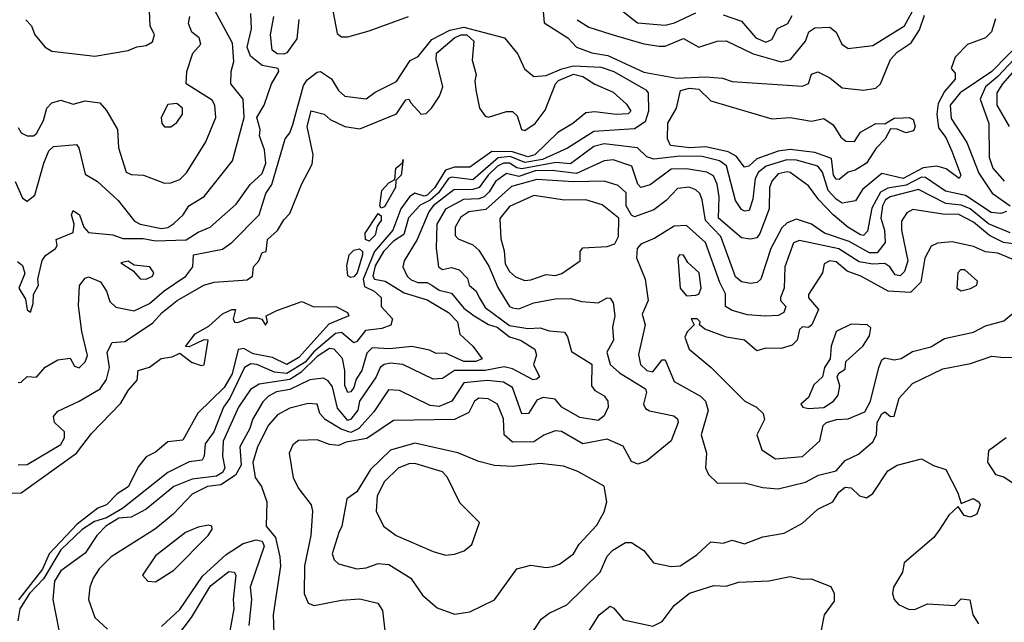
# Model space of a CAD drawing. Extents: x 1995148 to 2088947, y 769131 to 906009.
# Tile 170 of 256: x 2020510 to 2023736, y 817090 to 819065. Entities that reach past the tile are written whole.
import ezdxf

# ---------------------------------------------------------------- set-up
doc = ezdxf.new("R2010")
doc.units = 0

msp = doc.modelspace()

# ---------------------------------------------------------------- linework, layer by layer
at = {"layer": '0CON05XD'}
for points in [[(2021528.4, 819135), (2021550.2, 819020.2), (2021565, 819008.8), (2021585, 819008.8), (2021655, 819028.1), (2021784.3, 819075.7)], [(2022223.8, 819105), (2022228.9, 819055), (2022306.2, 819005), (2022334.4, 818974.4), (2022385, 818956.7), (2022437.7, 818947.8), (2022555, 818892.5), (2022663.2, 818873.2), (2022757.8, 818877.8), (2022813, 818873), (2022845, 818862), (2023075, 818846.9), (2023094.3, 818855.7), (2023105, 818886.2), (2023125, 818893.8), (2023165, 818874.4), (2023205, 818841.4), (2023275, 818833.8), (2023315, 818841.1), (2023330.6, 818855), (2023362.9, 818935), (2023385, 818958.4), (2023430.9, 818989.1), (2023457.9, 819032.1), (2023475, 819080)], [(2022337.1, 819065), (2022375, 819040.9), (2022447.2, 819017.2), (2022555.6, 818985.6), (2022605, 818977.8), (2022625, 818978.4), (2022685, 819002.9), (2022735, 818974.6), (2022795, 818994.7), (2022825.4, 818995.4), (2022913.1, 818953.1), (2023005, 818926.4), (2023035.5, 818935), (2023085, 818994.4), (2023095.4, 819025), (2023115, 819038.8), (2023165, 819040.4), (2023185, 819024.3), (2023204.4, 818984.4), (2023225, 818970.8), (2023305, 818980), (2023409.5, 819045), (2023447.6, 819115)], [(2020495.3, 818535), (2020519.8, 818479.8), (2020535, 818470.8), (2020559.6, 818490.4), (2020588.8, 818595), (2020605, 818635.7), (2020620.7, 818649.3), (2020695.9, 818655.9), (2020703.5, 818645), (2020725, 818559.2), (2020765.3, 818535.3), (2020832.5, 818472.5), (2020886.7, 818405), (2020905, 818394.4), (2020975, 818380.9), (2020995, 818384.5), (2021015, 818396.9), (2021045.5, 818425), (2021064.7, 818455.3), (2021115, 818485.6), (2021207.1, 818602.9), (2021246.1, 818745), (2021242, 818805), (2021201.4, 818855), (2021202.9, 818895), (2021212.1, 818927.9), (2021207.6, 818987.6), (2021150, 819095)], [(2020502.4, 818272.4), (2020519.4, 818259.4), (2020527, 818233), (2020506.7, 818185), (2020528.8, 818148.8), (2020535, 818114), (2020545, 818106.2), (2020554.3, 818135), (2020555.6, 818165), (2020571.9, 818195), (2020569.4, 818215), (2020584.2, 818275.8), (2020595, 818292.5), (2020627.5, 818315), (2020632.5, 818325), (2020630, 818345), (2020685, 818367.5), (2020688.8, 818395), (2020680, 818425), (2020685, 818440), (2020706, 818425), (2020720, 818385), (2020735, 818368), (2020815, 818359.5), (2020848.5, 818348.5), (2020915, 818348.5), (2020955, 818340), (2021056, 818344), (2021095, 818369.1), (2021134.6, 818385.4), (2021219.8, 818460.3), (2021265, 818524.4), (2021305, 818560.6), (2021316.3, 818595), (2021311.7, 818638.3), (2021296.1, 818683.9), (2021297.6, 818705), (2021287.6, 818745), (2021310.9, 818785), (2021335.6, 818855), (2021358.8, 818895), (2021357.5, 818905), (2021305, 818914.7), (2021266.1, 818945), (2021255.9, 818975), (2021269.4, 819035), (2021267.5, 819085)], [(2020505, 818711.2), (2020515, 818694.2), (2020535, 818684.3), (2020555, 818684.3), (2020565, 818692.5), (2020587.8, 818735), (2020598.9, 818775), (2020615, 818792.9), (2020645, 818800.8), (2020685, 818788.1), (2020725, 818798.9), (2020773, 818793), (2020795, 818767.5), (2020830, 818705), (2020833.3, 818645), (2020859.2, 818565), (2020875, 818558.1), (2020915.4, 818555.4), (2020985, 818529.2), (2021005, 818530), (2021035, 818541.4), (2021056.7, 818563.3), (2021120, 818665), (2021152.7, 818745), (2021150, 818785), (2021140.9, 818800.9), (2021055.8, 818855), (2021058, 818895), (2021077.5, 818955), (2021104, 818985), (2021098, 819005), (2021074.1, 819024.1), (2021062.9, 819052.9), (2021067.5, 819075)], [(2020530.6, 819065), (2020549.2, 819045), (2020560, 819015), (2020593.8, 818975), (2020615, 818962), (2020755.8, 818945.8), (2020865, 818963.8), (2020893.9, 818976.1), (2020925, 818980), (2020945, 818992.9), (2020951.5, 819015), (2020938.1, 819045), (2020935.6, 819094.4)], [(2023707.5, 819067.5), (2023694, 819025), (2023675, 819005.8), (2023615.9, 818984.1), (2023575, 818942.5), (2023562.5, 818905), (2023575, 818890), (2023575, 818870), (2023540.6, 818829.4), (2023519.2, 818790.8), (2023515.6, 818755), (2023521, 818711), (2023545, 818678.6), (2023564, 818634), (2023593.5, 818555), (2023588, 818545), (2023546, 818576), (2023514.7, 818584.7), (2023470.7, 818579.3), (2023405, 818544.8), (2023335, 818561.1), (2023271.4, 818508.6), (2023249.1, 818470.9), (2023205, 818464.1), (2023185, 818476.5), (2023159.6, 818505), (2023140.2, 818565), (2023125.4, 818585), (2023055, 818604.8), (2023024.1, 818605.9), (2022955.5, 818585), (2022930.8, 818565), (2022920.2, 818545), (2022912.6, 818477.4), (2022900, 818440), (2022885, 818437.1), (2022875, 818443.3), (2022855, 818472), (2022825.8, 818585.8), (2022802.9, 818602.9), (2022746.2, 818616.2), (2022672.6, 818617.4), (2022588.3, 818608.3), (2022565, 818615.7), (2022534.7, 818644.7), (2022425, 818657.7), (2022391.1, 818648.9), (2022315, 818592.8), (2022266.7, 818596.7), (2022155, 818576.1), (2022139, 818579), (2022115, 818594.8), (2022095, 818594.8), (2022075.3, 818584.7), (2022044.6, 818555.4), (2022015.1, 818514.9), (2021995, 818508.8), (2021932.4, 818507.6), (2021865.2, 818455), (2021850.9, 818435), (2021812.9, 818345), (2021770, 818275), (2021765.7, 818255), (2021780, 818225), (2021792.8, 818212.8), (2021815, 818203.9), (2021845, 818203.8), (2021860.5, 818195), (2021885, 818178.9), (2021925, 818168.5), (2021965, 818119.6), (2021999.1, 818095), (2022046.2, 818066.2), (2022075, 818057), (2022115, 818025.6), (2022151.4, 818015), (2022197.5, 817985), (2022203.9, 817966.1), (2022193.8, 817935), (2022213.3, 817895), (2022205, 817886.7), (2022192.5, 817885), (2022125, 817920.9), (2022097, 817927), (2022035, 817915.5), (2021935, 817915.2), (2021895, 817889.5), (2021865, 817887.2), (2021765, 817935.3), (2021725, 817939.2), (2021704, 817935), (2021690.9, 817925), (2021678.1, 817895), (2021623.7, 817815), (2021617.5, 817785), (2021595, 817755.8), (2021585, 817751.3), (2021551.7, 817791.7), (2021535, 817861.9), (2021521.3, 817881.3), (2021505, 817890.5), (2021461.2, 817885), (2021395, 817853.7), (2021351.9, 817845), (2021325, 817831.2), (2021306.7, 817813.3), (2021272.4, 817755), (2021264.6, 817725), (2021231.1, 817665), (2021235.6, 817605), (2021217.3, 817572.7), (2021169, 817541), (2021125, 817535.2), (2021075, 817510.7), (2021012.9, 817445), (2020955, 817396.2), (2020809.5, 817305), (2020770.4, 817265), (2020751.2, 817235), (2020739.6, 817205), (2020735.4, 817165.4), (2020756.1, 817106.1), (2020797.9, 817067.9)], [(2021375, 818952.1), (2021353.2, 818953.2), (2021337.8, 818965), (2021331.6, 819015), (2021342.9, 819075)], [(2021424.2, 819065.8), (2021418.3, 819001.7), (2021385, 818956.6), (2021375, 818952.1)], [(2022482.5, 819095), (2022534.2, 819055), (2022625, 819046.6), (2022655.6, 819054.4), (2022725, 819087.5)], [(2022815, 819081.1), (2022875, 819060.4), (2022922.4, 819005), (2022955, 818991.7), (2022975, 819000.5), (2022993.6, 819036.4), (2023027.4, 819052.6), (2023041.2, 819078.8)], [(2020505, 817875.8), (2020515, 817877.1), (2020535, 817895.8), (2020565, 817893.3), (2020593.8, 817926.2), (2020635, 817950.4), (2020675.8, 817955.8), (2020689.6, 817929.6), (2020705, 817924.1), (2020725, 817943.3), (2020732, 817965), (2020713.6, 818043.6), (2020703.2, 818126.8), (2020706.5, 818193.5), (2020725, 818217.5), (2020735, 818222.5), (2020775, 818205.8), (2020795, 818175.8), (2020805, 818141.4), (2020825, 818122.5), (2020885, 818110.8), (2020935, 818135.3), (2020983.1, 818176.9), (2021054.5, 818225), (2021077.5, 818255), (2021080, 818295), (2021175, 818313.4), (2021204.8, 818335.2), (2021295, 818425.6), (2021317, 818495), (2021335.9, 818525), (2021380, 818675), (2021395, 818693.8), (2021405, 818721.2), (2021440.3, 818849.7), (2021452.1, 818867.9), (2021485, 818893.3), (2021495.6, 818895), (2021531.2, 818871.2), (2021555, 818833.3), (2021575, 818814.5), (2021645, 818805.7), (2021675, 818827.5), (2021745, 818862.5), (2021789.1, 818930.9), (2021815.5, 818944.5), (2021860.3, 818999.7), (2021919.1, 819030.9), (2021965, 819040.4), (2022098.1, 819005), (2022142, 818952), (2022163.8, 818903.8), (2022195, 818878.6), (2022235, 818882.5), (2022286, 818904), (2022325, 818913.9), (2022415, 818909.3), (2022457.3, 818895), (2022561.9, 818835), (2022569.2, 818825), (2022570.7, 818765), (2022559.7, 818730.3), (2022525, 818707), (2022390.9, 818699.1), (2022305, 818643.5), (2022223, 818607), (2022165, 818596.9), (2022116.9, 818616.9), (2022077.7, 818612.3), (2021995, 818540), (2021925, 818548.5), (2021915, 818544.2), (2021882.4, 818497.6), (2021855, 818473.3), (2021822.6, 818457.4), (2021784.1, 818415.9), (2021769, 818361), (2021735, 818339.5), (2021701.6, 818305), (2021675, 818258.2), (2021666.7, 818225), (2021672.9, 818215), (2021707.8, 818207.8), (2021770.2, 818170.2), (2021845, 818147.5), (2021914.6, 818105), (2021944.2, 818075), (2021952.5, 818035), (2021994.6, 817995), (2022025, 817953.3), (2022004.7, 817945.3), (2021965, 817945.2), (2021905, 817972.7), (2021875, 817970.9), (2021852.3, 817982.2), (2021795, 817994), (2021723.4, 817986.6), (2021665, 817990), (2021647.8, 817972.2), (2021630.6, 817915), (2021612.5, 817887.5), (2021605, 817859.5), (2021595, 817845.5), (2021585, 817843.1), (2021575, 817866.7), (2021575.7, 817915), (2021568.1, 817955), (2021540, 817985), (2021525, 817988), (2021485, 817960.9), (2021431.1, 817908.9), (2021395, 817886), (2021295, 817870.7), (2021266.8, 817853.3), (2021226.5, 817795), (2021176.6, 817683.4), (2021174.7, 817635), (2021182.7, 817595), (2021175, 817581.3), (2021155, 817569), (2021075, 817559.5), (2021015.2, 817534.8), (2020925, 817460.8), (2020875, 817434.6), (2020835, 817431.5), (2020792.5, 817405), (2020763.3, 817375), (2020725, 817316.7), (2020645, 817258.8), (2020624.4, 817225), (2020618.6, 817165), (2020638.2, 817065)], [(2020505, 817605.8), (2020535, 817607.1), (2020645, 817672.7), (2020657.2, 817695), (2020656.8, 817715), (2020623.9, 817745), (2020620.4, 817765), (2020635, 817782.1), (2020704.8, 817815.2), (2020773.3, 817855), (2020794.5, 817885.5), (2020804.4, 817925), (2020796.5, 817975), (2020812.8, 818007.2), (2020855, 818010), (2020945, 818070.6), (2020976.4, 818105), (2021025.7, 818145), (2021112.9, 818195), (2021147.5, 818205), (2021255, 818212.5), (2021273.3, 818225), (2021276.2, 818255), (2021293.8, 818275), (2021305, 818302.5), (2021317.5, 818305), (2021322.5, 818345), (2021355, 818374.3), (2021375, 818409.2), (2021395, 818429.4), (2021433.2, 818525), (2021468.1, 818591.9), (2021471.7, 818621.7), (2021452, 818715), (2021465, 818766.7), (2021507.5, 818755), (2021527.5, 818737.5), (2021575.4, 818715.4), (2021625, 818707.5), (2021745, 818756.5), (2021775, 818801.9), (2021785, 818804.2), (2021792.2, 818792.2), (2021825, 818755.7), (2021842.4, 818757.6), (2021859.2, 818775), (2021885.6, 818814.4), (2021896.2, 818845), (2021874.3, 818935), (2021875.3, 818955), (2021934.7, 819005), (2021955, 819015.1), (2021975, 819015.3), (2021997.9, 818995), (2021992.4, 818932.4), (2022005.6, 818885), (2022001.1, 818865), (2022004.6, 818835.4), (2022016.9, 818775), (2022035, 818748.6), (2022045.7, 818745.7), (2022105, 818764.3), (2022125, 818764), (2022140.3, 818750.3), (2022154.4, 818705), (2022165, 818701.4), (2022199.4, 818725), (2022231.3, 818768.7), (2022265.3, 818855), (2022275, 818865.6), (2022325, 818886.3), (2022355, 818879.3), (2022395, 818853.5), (2022455, 818827.1), (2022498.6, 818788.6), (2022512.9, 818765), (2022503.7, 818756.3), (2022464.1, 818754.1), (2022395, 818763.2), (2022365, 818760), (2022322.5, 818725), (2022272.9, 818695)], [(2023799.1, 819000.9), (2023695.6, 818895), (2023591.3, 818825), (2023558.9, 818785), (2023561.7, 818741.7), (2023613, 818663), (2023652.3, 818562.3), (2023696, 818496), (2023755.6, 818455)], [(2023785, 818953.5), (2023715, 818878.9), (2023674.7, 818845), (2023657.3, 818805), (2023685.3, 818724.7), (2023686.2, 818615), (2023698.5, 818578.5), (2023736.3, 818536.3)], [(2023795, 818928.1), (2023730, 818855), (2023711.6, 818825), (2023711.4, 818785), (2023752.3, 818715)], [(2023195, 818541.1), (2023185, 818542.5), (2023177.1, 818555), (2023170, 818610), (2023115, 818629.7), (2023035, 818639.3), (2022995, 818634.4), (2022925, 818609.2), (2022899.6, 818585), (2022885, 818581.4), (2022858.2, 818618.2), (2022831.6, 818631.6), (2022758.6, 818648.6), (2022705.2, 818645.2), (2022642.3, 818652.3), (2022632.5, 818675), (2022633.9, 818726.2), (2022662.3, 818775), (2022675, 818832.8), (2022705, 818841), (2022735, 818837.4), (2022775, 818799.6), (2022975, 818740.5), (2023035, 818744.4), (2023105, 818732.3), (2023145, 818741.1), (2023175, 818720.8), (2023200.2, 818680.2), (2023216.6, 818666.6), (2023245, 818666), (2023265, 818696.8), (2023315, 818724.5), (2023345, 818724.2), (2023375, 818742.7), (2023405, 818743.1), (2023425, 818744.6), (2023438, 818738), (2023444.7, 818715), (2023438.9, 818701.1), (2023414, 818694), (2023385, 818706.5), (2023363, 818707), (2023345.8, 818675), (2023316.2, 818643.8), (2023285, 818594.4), (2023248, 818572), (2023224.4, 818565), (2023195, 818541.1)], [(2021005, 818713.8), (2021025, 818728), (2021044, 818755), (2021043.8, 818775), (2021025, 818790.8), (2020995, 818786.7), (2020974, 818745), (2020976.2, 818725), (2020984.1, 818714.1), (2021005, 818713.8)], [(2022272.9, 818695), (2022197.8, 818622.2), (2022175, 818615.8), (2022125, 818632.5), (2022057.3, 818632.7), (2021985, 818581.6), (2021935, 818581.9), (2021905, 818571.5), (2021870.6, 818515), (2021845, 818490.1), (2021835, 818487.2), (2021805, 818496.2), (2021786.8, 818485), (2021759.1, 818445), (2021733.2, 818375), (2021672.4, 818305), (2021635.4, 818215), (2021640.3, 818190.3), (2021672, 818175), (2021694, 818155), (2021694, 818125), (2021731.1, 818085), (2021726.3, 818063.7), (2021697.1, 818052.9), (2021643.5, 818046.5), (2021615, 818010), (2021605, 818006.1), (2021565, 818040), (2021545, 818037.2), (2021473.6, 817976.4), (2021445, 817942.9), (2021385, 817905.1), (2021345, 817909.6), (2021287.5, 817935), (2021267.8, 817937.8), (2021246.7, 817925), (2021198.9, 817825), (2021177.6, 817795), (2021146.2, 817715), (2021118.2, 817675), (2021114.5, 817635), (2021107.9, 817622.1), (2021065, 817616.4), (2020995, 817581.6), (2020847.1, 817462.9), (2020795, 817433.1), (2020755, 817420.6), (2020715, 817394.3), (2020645, 817328.3), (2020587.6, 817232.4), (2020542.5, 817185), (2020510.8, 817135), (2020503.9, 817095)], [(2023743.4, 818436.6), (2023725, 818430.2), (2023692.7, 818432.7), (2023608.7, 818488.7), (2023543.6, 818503.6), (2023477.8, 818547.8), (2023465, 818548.6), (2023415, 818522.3), (2023355, 818513.4), (2023330.1, 818499.9), (2023302.3, 818447.7), (2023288.3, 818371.7), (2023275, 818358.2), (2023265, 818359.7), (2023223.1, 818385), (2023176, 818426), (2023128.2, 818475), (2023095, 818520.5), (2023035, 818564.6), (2023025, 818566), (2022995, 818559.4), (2022975, 818535.5), (2022967.4, 818515), (2022965.3, 818445), (2022935, 818364.4), (2022925, 818350), (2022905, 818345.3), (2022875, 818350), (2022800, 818415), (2022802, 818485), (2022795.6, 818525.6), (2022783, 818553), (2022762, 818565), (2022695, 818576.2), (2022645, 818575.2), (2022576, 818524), (2022545, 818515.6), (2022535, 818525.8), (2022516, 818585), (2022455, 818606.1), (2022425, 818602), (2022335, 818560.6), (2022255, 818570.3), (2022199.3, 818569.3), (2022145, 818551.5), (2022105, 818561.4), (2022069.3, 818535), (2022048.8, 818501.2), (2022031.6, 818485), (2022015, 818477.7), (2021964.6, 818475.4), (2021905, 818443.8), (2021876.4, 818395), (2021874.7, 818315), (2021882.1, 818255), (2021895, 818246.5), (2021925, 818252.5), (2021950, 818245), (2021977.3, 818217.3), (2021983.3, 818195), (2022005.3, 818175.3), (2022015.6, 818154.4), (2022035, 818122.1), (2022115, 818062.6), (2022175, 818053.4), (2022215, 818055.5), (2022245, 818045.8), (2022295, 818040.8), (2022305.4, 818025.4), (2022317.9, 817977.9), (2022385, 817936.2), (2022383.3, 817865), (2022395, 817850), (2022425, 817832.3), (2022436.9, 817815), (2022438.6, 817795), (2022425, 817766.9), (2022405, 817751.2), (2022345, 817760.9), (2022286.5, 817795), (2022265, 817821.1), (2022225, 817827.3), (2022205, 817817.7), (2022177.3, 817775), (2022155, 817773.2), (2022125, 817859.6), (2022095, 817876.7), (2022042.3, 817882.3), (2021965, 817875.3), (2021926.5, 817815), (2021885, 817797.1), (2021855, 817800.9), (2021755, 817849.6), (2021718, 817852), (2021670.3, 817779.7)], [(2021695, 818447.5), (2021690, 818455), (2021696.9, 818505), (2021719.8, 818530.2), (2021738.8, 818541.2), (2021742, 818578), (2021763.9, 818596.1), (2021767, 818607), (2021760, 818555), (2021742.5, 818537.5), (2021741.8, 818515), (2021705, 818451.2), (2021695, 818447.5)], [(2023755, 818366.5), (2023685, 818396.2), (2023624.6, 818445), (2023595, 818457.5), (2023545, 818463), (2023455, 818508.7), (2023361.9, 818485), (2023347.3, 818475), (2023337.6, 818455), (2023332.2, 818415), (2023343.5, 818375), (2023345.9, 818335), (2023319.3, 818300.7), (2023295, 818301.2), (2023228.4, 818338.4), (2023147.5, 818365), (2023104.3, 818395), (2023055, 818411.4), (2023025, 818398.8), (2023007.2, 818382.8), (2022971.3, 818315), (2022938.9, 818215), (2022926.6, 818203.4), (2022905, 818200.4), (2022875, 818205.5), (2022855, 818222.9), (2022807.1, 818355), (2022757.4, 818407.4), (2022746.4, 818475), (2022738.5, 818495), (2022725, 818507.9), (2022703.6, 818516.4), (2022665, 818512), (2022627.8, 818472.2), (2022587.6, 818442.4), (2022525, 818419.5), (2022515, 818424.4), (2022497.7, 818455), (2022497.5, 818497.5), (2022471.2, 818521.2), (2022425, 818535.6), (2022325, 818533.3), (2022205, 818541.6), (2022121.6, 818518.4), (2022037.4, 818442.6), (2021981.2, 818435), (2021955, 818418), (2021936.4, 818385), (2021937.3, 818357.3), (2021947.3, 818347.3), (2021995, 818326.9), (2022015, 818310), (2022047.1, 818257.1), (2022077.1, 818187.1), (2022115, 818125.7), (2022125, 818120.4), (2022145, 818117.3), (2022195, 818137.5), (2022265, 818150.4), (2022315, 818151.9), (2022351.5, 818141.5), (2022405, 818136.9), (2022435, 818153.1), (2022445, 818152.5), (2022455, 818136.7), (2022460, 818095), (2022452.4, 818057.6), (2022456.1, 818015), (2022433.8, 817975), (2022444.5, 817935), (2022475, 817907.5), (2022560.8, 817855), (2022563.9, 817843.9), (2022554.2, 817805), (2022561.1, 817791.1), (2022573.5, 817783.5), (2022653.6, 817766.4), (2022665, 817757.3), (2022667.9, 817745), (2022644.5, 817685), (2022565, 817619.4), (2022535, 817608.5), (2022515, 817617.1), (2022487.5, 817667.5), (2022435, 817690), (2022355, 817674.6), (2022285, 817715.5), (2022265, 817717.8), (2022227, 817703), (2022195, 817682.2), (2022125, 817680.6), (2022097.3, 817705), (2022095, 817757.5), (2022075.6, 817805), (2022045, 817822.2), (2022015, 817824.3), (2022000.6, 817815), (2021982.2, 817777.8), (2021935, 817754.7), (2021735, 817751.1), (2021647.3, 817692.7), (2021579.5, 817680.5), (2021555, 817670), (2021525, 817673.3), (2021485, 817688.6), (2021423.8, 817686.2), (2021405, 817672), (2021393.1, 817645), (2021406.1, 817563.9), (2021425, 817527.5), (2021465.5, 817475), (2021470, 817455), (2021464.5, 817374.5), (2021443.8, 817275), (2021441.9, 817185), (2021455, 817153.3), (2021475, 817145.8), (2021565, 817162.7), (2021625, 817166.7), (2021683.1, 817153.1), (2021698.9, 817128.9), (2021706.1, 817063.9)], [(2022165, 818210.6), (2022185, 818212.9), (2022235, 818230.4), (2022265, 818227.1), (2022286.7, 818233.3), (2022346, 818275), (2022346, 818305), (2022355, 818317.1), (2022435, 818321.6), (2022460, 818330), (2022472.6, 818355), (2022473.6, 818415), (2022418.4, 818458.4), (2022365, 818474.5), (2022295, 818473.1), (2022195, 818488.7), (2022115, 818452.4), (2022083.3, 818413.3), (2022086.6, 818346.6), (2022097.7, 818307.7), (2022100.6, 818265), (2022115, 818240), (2022135, 818221.9), (2022165, 818210.6)], [(2021655, 818338.8), (2021643.3, 818345), (2021642, 818365), (2021685, 818430), (2021695, 818422.5), (2021695, 818407.5), (2021681.4, 818388.6), (2021675, 818358.8), (2021655, 818338.8)], [(2023805.2, 818325.2), (2023733.6, 818335), (2023687.4, 818357.4), (2023635, 818401.2), (2023586.8, 818426.8), (2023535, 818428.1), (2023436.8, 818443.3), (2023417.4, 818432.6), (2023398.9, 818405), (2023399.5, 818375), (2023420.3, 818275), (2023409.7, 818240.3), (2023395, 818225.4), (2023378.7, 818228.7), (2023361.3, 818255), (2023345, 818266.6), (2023305.9, 818264.1), (2023261.2, 818271.2), (2023194.2, 818314.2), (2023065, 818341.6), (2023046, 818334), (2023016.7, 818255), (2023015.3, 818184.7), (2023002.9, 818155), (2023002.9, 818145), (2023020.6, 818125), (2023014.3, 818105), (2022995, 818095.4), (2022953, 818093), (2022895, 818098), (2022845, 818111.7), (2022822.9, 818125), (2022823.2, 818166.8), (2022803.7, 818203.7), (2022756.7, 818335), (2022695, 818390.8), (2022655, 818388.5), (2022591.2, 818348.8), (2022545, 818329.4), (2022533.8, 818315), (2022530.6, 818285), (2022559.4, 818215), (2022569.4, 818145), (2022550, 818100), (2022559.7, 818065), (2022538, 817968), (2022543.8, 817935), (2022565, 817915.5), (2022585, 817911.1), (2022615, 817950.6), (2022625, 817950.6), (2022655, 817879.5), (2022741.1, 817831.1), (2022757.1, 817815), (2022765.7, 817784.3), (2022743.3, 817705), (2022760, 817645), (2022757, 817597), (2022767.5, 817575), (2022796.4, 817546.4), (2022885, 817547.5), (2022945, 817531.9), (2022995, 817527.5), (2023085, 817549.5), (2023127.3, 817572.7), (2023185, 817587.2), (2023215, 817620.9), (2023258.5, 817641.5), (2023305, 817681.2), (2023318, 817705), (2023319.2, 817745), (2023335, 817773.8), (2023345, 817780), (2023363.3, 817765), (2023375, 817766.2), (2023391.5, 817825), (2023435, 817872.9), (2023535, 817920.6), (2023625, 817938.8), (2023695, 817962.9), (2023735, 817957.5), (2023795, 817960)], [(2023775, 818274.6), (2023715, 818299.8), (2023674.1, 818304.1), (2023635, 818321.3), (2023565, 818337.1), (2023517.6, 818332.4), (2023496.6, 818323.4), (2023476, 818284), (2023462.8, 818205), (2023429, 818171), (2023355.3, 818175.3), (2023265.7, 818225), (2023221.1, 818241.1), (2023185, 818271.2), (2023164.7, 818275.3), (2023145.8, 818265), (2023140, 818235), (2023094.4, 818165), (2023095, 818154), (2023127.5, 818115), (2023105.6, 818065), (2023095, 818056.2), (2023075, 818058.8), (2023065, 818050), (2023057.5, 818015), (2023041.4, 817998.6), (2023005, 817987.1), (2022955, 817988.6), (2022925, 817979.7), (2022885, 818015.3), (2022825.6, 818024.4), (2022755, 818051.4), (2022737.5, 818065), (2022740, 818075), (2022730, 818085), (2022710, 818085), (2022720, 818065), (2022697.6, 818042.4), (2022689.4, 818025), (2022704.2, 817985), (2022775.7, 817925.8), (2022885.7, 817815), (2022924.2, 817795), (2022945.7, 817775), (2022950, 817755), (2022925.7, 817705), (2022942, 817655), (2022986.5, 817626.5)], [(2021595, 818220), (2021585.3, 818225.3), (2021581.7, 818258.3), (2021590, 818295), (2021605, 818310), (2021624, 818314), (2021633.8, 818305), (2021633.1, 818295), (2021616.2, 818235), (2021605, 818222.8), (2021595, 818220)], [(2022695, 818160), (2022725, 818162.2), (2022735, 818165.8), (2022743.1, 818185), (2022736.2, 818235), (2022699.5, 818269.5), (2022685, 818293.3), (2022672.5, 818295), (2022666.7, 818285), (2022674, 818185), (2022695, 818160)], [(2020925, 818214.5), (2020945, 818224.3), (2020950, 818235), (2020936.9, 818255), (2020885, 818260.8), (2020865, 818273.3), (2020841.7, 818268.3), (2020881.5, 818241.5), (2020905, 818216), (2020925, 818214.5)], [(2023595, 818176), (2023625, 818183.9), (2023646.5, 818195), (2023648.3, 818208.3), (2023606.7, 818245), (2023592.5, 818245), (2023584, 818235), (2023581.2, 818185), (2023595, 818176)], [(2020485, 817513.1), (2020515, 817514.1), (2020696.5, 817645), (2020745, 817709.4), (2020841.4, 817808.6), (2020865, 817850.4), (2020895, 817884.2), (2020898, 817915), (2020935, 817926.7), (2020973.3, 817955), (2021010, 817960), (2021035, 817972.5), (2021073.1, 817943.1), (2021105, 817931.4), (2021115, 817934.4), (2021127.5, 818015), (2021113.9, 818016.1), (2021065, 817992.5), (2021053.6, 817993.6), (2021085, 818035.4), (2021129.8, 818060.2), (2021175, 818101.2), (2021205, 818115.6), (2021217.5, 818115), (2021209.2, 818085), (2021214.2, 818074.2), (2021225, 818072.4), (2021262.2, 818087.8), (2021288.3, 818088.3), (2021304, 818084), (2021315, 818064.3), (2021322.5, 818075), (2021317.5, 818095), (2021352.5, 818112.5), (2021435, 818141.4), (2021474, 818124), (2021545.5, 818125.5), (2021584, 818105), (2021588, 818095), (2021522.7, 818067.3), (2021425, 817957.9), (2021385, 817935.4), (2021338.4, 817958.4), (2021275, 817970.2), (2021245, 817987.9), (2021225.8, 817984.2), (2021205.8, 817905), (2021180.5, 817859.5), (2021094.1, 817775.9), (2021045, 817686.9), (2020995, 817681.4), (2020955, 817647.5), (2020925, 817632), (2020898.8, 817601.2), (2020865, 817534.4), (2020829.1, 817510.9), (2020795, 817475.6), (2020766, 817464), (2020698, 817412), (2020606.2, 817315), (2020585, 817264.4), (2020506.4, 817163.6)], [(2022986.5, 817626.5), (2023075, 817633.8), (2023132, 817685), (2023142.5, 817735), (2023154, 817745), (2023186.7, 817755), (2023225, 817757.5), (2023279.5, 817780.5), (2023298.1, 817815), (2023325, 817925.8), (2023335, 817950), (2023345, 817957.1), (2023375, 817950.5), (2023398, 817955), (2023435, 817978.1), (2023495, 817993.5), (2023540.2, 818019.8), (2023635, 818041.1), (2023675, 818061.5), (2023735, 818078.5), (2023768, 818105)], [(2023095, 817790.4), (2023145, 817794.6), (2023176.2, 817815), (2023192, 817835), (2023197.1, 817865), (2023188.8, 817895), (2023193.6, 817906.4), (2023215, 817920), (2023216.7, 817945), (2023272.5, 817995), (2023295, 818028.8), (2023299.2, 818055), (2023288, 818065), (2023235, 818067.5), (2023185, 818043.3), (2023168.9, 817995), (2023165.9, 817954.1), (2023146.7, 817925), (2023140, 817895), (2023111.9, 817868.1), (2023095, 817827.5), (2023070, 817805), (2023076.2, 817795), (2023095, 817790.4)], [(2021670.3, 817779.7), (2021621.8, 817725), (2021595, 817712.3), (2021563.3, 817723.3), (2021511.4, 817755), (2021493.8, 817775), (2021485, 817805.6), (2021455, 817807.5), (2021395, 817791.6), (2021355, 817770), (2021325, 817736.7), (2021288.8, 817665), (2021273.5, 817613.5), (2021281.1, 817565), (2021302.5, 817535), (2021320, 817485), (2021317.5, 817405), (2021348.5, 817368.5), (2021362.1, 817305), (2021364.6, 817274.6), (2021340.5, 817115), (2021342.7, 817055)], [(2023742, 817695), (2023685, 817652.5), (2023681.1, 817615), (2023707.1, 817575), (2023735, 817567.3), (2023772.2, 817542.2)], [(2021935, 817116.9), (2021985, 817124.3), (2022065.9, 817164.1), (2022138.8, 817265), (2022185, 817277.8), (2022235, 817269.4), (2022257, 817273), (2022278.7, 817281.3), (2022324.2, 817315), (2022343.2, 817346.8), (2022401.5, 817408.5), (2022425, 817452.5), (2022433.8, 817485), (2022425, 817536.7), (2022338.8, 817585), (2022292, 817602), (2022215, 817610.5), (2022125, 817601.1), (2022065.7, 817604.3), (2022015, 817616.9), (2021945.3, 817645.3), (2021805, 817676.9), (2021725, 817654.1), (2021659.1, 817590.9), (2021615, 817517.5), (2021582, 817495), (2021565.6, 817405), (2021555.4, 817384.6), (2021533.8, 817315), (2021540.8, 817295), (2021555, 817281.8), (2021615, 817265.9), (2021645, 817269.2), (2021685, 817283.3), (2021720.1, 817280.1), (2021792, 817235), (2021829.7, 817179.7), (2021877.9, 817137.9), (2021935, 817116.9)], [(2022170, 817025), (2022219.1, 817100.9), (2022245, 817120.8), (2022302.6, 817147.4), (2022412.1, 817255), (2022435, 817306.7), (2022453.8, 817326.2), (2022495, 817351.4), (2022515, 817352), (2022555, 817326), (2022587.1, 817285), (2022645, 817273.3), (2022674, 817275), (2022728.8, 817311.2), (2022775, 817353.5), (2022815, 817349.5), (2022845, 817360), (2022885, 817348), (2022945, 817370), (2023015, 817382.5), (2023075, 817415.7), (2023125, 817460.6), (2023174.2, 817485), (2023193.7, 817516.3), (2023215, 817533.6), (2023235, 817531.1), (2023262, 817505), (2023285, 817497.8), (2023305, 817512.5), (2023355, 817586.8), (2023385, 817605.6), (2023465, 817625.5), (2023503.7, 817603.7), (2023545, 817590.8), (2023584.2, 817515), (2023595, 817480), (2023633.9, 817496.1), (2023653.3, 817485), (2023657.5, 817475), (2023646.7, 817445), (2023625, 817434.4), (2023605, 817440), (2023585, 817470), (2023555, 817441.9), (2023524.6, 817395.4), (2023505, 817368.4), (2023408, 817285), (2023402.5, 817255), (2023373.3, 817205), (2023370, 817185), (2023375.5, 817165.5), (2023389.1, 817149.1), (2023425, 817132.5), (2023445, 817133.3), (2023485, 817150.8), (2023574.1, 817145.9), (2023595, 817167.1), (2023623.6, 817163.6), (2023633.3, 817115), (2023652, 817085)], [(2021905, 817310), (2021935, 817314), (2021966.7, 817325), (2021992, 817345), (2022017, 817417), (2021952.1, 817482.1), (2021912.1, 817565), (2021895, 817583.8), (2021805, 817611.1), (2021785, 817610), (2021750, 817595), (2021705, 817552), (2021681.5, 817505), (2021677.8, 817455), (2021701.9, 817405), (2021743.8, 817375), (2021865, 817322.5), (2021905, 817310)], [(2020955, 817223.3), (2021015, 817260.8), (2021127.5, 817375), (2021141.2, 817395), (2021140, 817405), (2021128.3, 817408.3), (2021095, 817402), (2021053.8, 817385), (2020955, 817308), (2020912.5, 817245), (2020930, 817225), (2020955, 817223.3)], [(2020975, 817076.2), (2021035, 817132.5), (2021108.7, 817241.3), (2021187, 817313), (2021241.8, 817348.2), (2021285, 817360.3), (2021305, 817356.4), (2021310.7, 817339.3), (2021265.7, 817205.7), (2021270, 817165), (2021260.6, 817079.4)], [(2021004.2, 817015.8), (2021073.4, 817106.6), (2021135, 817209.6), (2021195, 817257.1), (2021212.5, 817255), (2021218.1, 817245), (2021209.1, 817165), (2021211.2, 817135), (2021191.7, 817025)], [(2022355, 817030), (2022409.2, 817115), (2022445, 817143.3), (2022457, 817137), (2022488.6, 817098.6), (2022585, 817077.5), (2022615, 817093.3), (2022654.5, 817145.5), (2022705, 817185.6), (2022785, 817211.2), (2022825, 817208.8), (2022865, 817221.5), (2022965, 817226.3), (2023035, 817240), (2023075, 817231.8), (2023103, 817233), (2023167.5, 817207.5), (2023179.2, 817185), (2023179.3, 817159.3), (2023146.2, 817115), (2023136.7, 817065)]]:
    msp.add_lwpolyline(points, dxfattribs=at)

doc.saveas('drawing.dxf')
